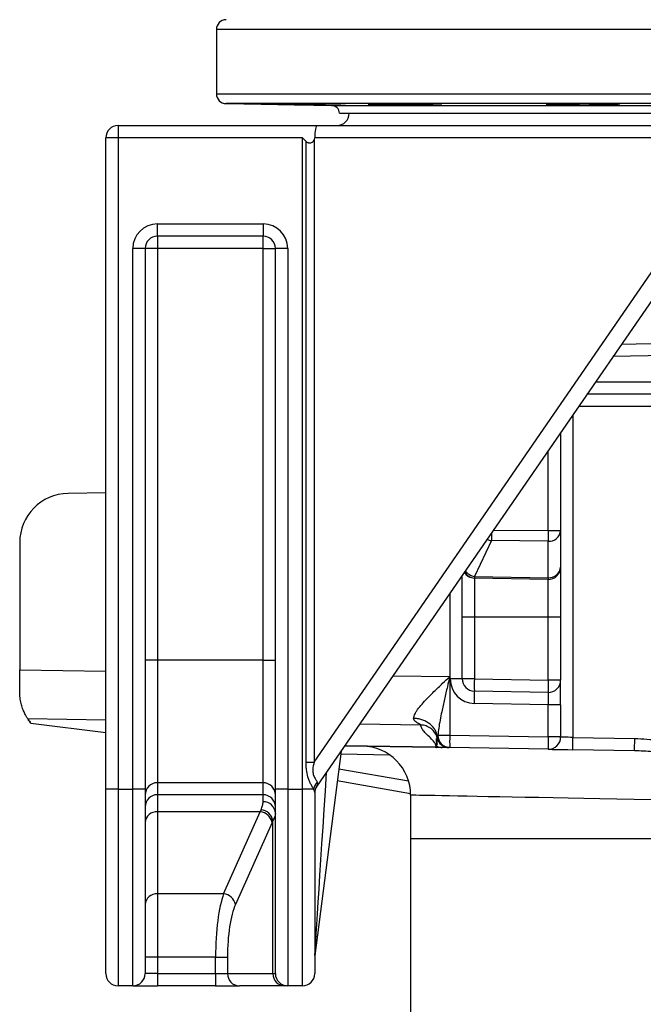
# Model space of a CAD drawing. Header units: millimetres. Extents: x 2299 to 4493, y 1100 to 5770.
# Tile 2 of 25: x 2469 to 2976, y 2295 to 3096. Entities that reach past the tile are written whole.
import ezdxf

# ---------------------------------------------------------------- set-up
doc = ezdxf.new("R2010")
doc.units = ezdxf.units.MM
doc.header["$LTSCALE"] = 2

msp = doc.modelspace()

# ---------------------------------------------------------------- linework, layer by layer
at = {"color": 7, "linetype": 'Continuous', "lineweight": 25}
for p, q in [((2628.5, 3088.04), (2628.5, 3035.76)), ((2636.36, 3027.76), (2722.21, 3026.27)), ((2733.39, 3026.21), (2733.47, 3026.27)), ((2733.47, 3026.27), (2801.22, 3026.27)), ((2810.61, 3026.27), (2811.7, 3026.3)), ((2810.61, 3026.27), (2935.79, 3026.27)), ((2949.85, 3026.27), (3113.4, 3026.27)), ((2728.5, 3019.87), (3708.5, 3019.87)), ((2548.5, 3009.9), (2548.5, 2999.9)), ((2548.5, 3009.9), (2710.37, 3009.9)), ((2710.37, 3009.9), (2994.24, 3009.9)), ((2548.5, 2999.9), (2538.5, 2999.9)), ((2538.5, 2469.9), (2538.5, 2999.9)), ((2698.5, 2999.9), (2548.5, 2999.9)), ((2548.5, 2999.9), (2548.5, 2469.9)), ((2698.5, 2999.9), (2701.43, 2996.97)), ((2698.5, 2469.9), (2698.5, 2999.9)), ((2701.43, 2492), (2701.43, 2996.97)), ((2707.98, 2997.89), (2707.98, 2492)), ((2990.63, 2999.9), (2708.5, 2999.9)), ((2580.5, 2919.9), (2580.5, 2929.9)), ((2580.5, 2929.9), (2666.5, 2929.9)), ((2666.5, 2929.9), (2666.5, 2919.9)), ((2666.5, 2919.9), (2580.5, 2919.9)), ((2580.5, 2919.9), (2580.5, 2909.9)), ((2666.5, 2909.9), (2666.5, 2919.9)), ((2560.5, 2469.9), (2560.5, 2909.9)), ((2570.5, 2909.9), (2560.5, 2909.9)), ((2570.5, 2909.9), (2570.5, 2469.9)), ((2580.5, 2909.9), (2570.5, 2909.9)), ((2666.5, 2909.9), (2580.5, 2909.9)), ((2580.5, 2909.9), (2580.5, 2574.81)), ((2666.5, 2909.9), (2676.5, 2909.9)), ((2666.5, 2574.81), (2666.5, 2909.9)), ((2676.5, 2469.9), (2676.5, 2909.9)), ((2686.5, 2909.9), (2676.5, 2909.9)), ((2686.5, 2909.9), (2686.5, 2469.9)), ((2707.98, 2492), (2990.63, 2902.31)), ((3002.48, 2896.64), (2710.27, 2472.46)), ((2958.06, 2832.16), (3083.12, 2834.35)), ((3090.4, 2791.3), (2929.91, 2791.3)), ((2908.5, 2760.22), (2908.5, 2680.37)), ((2538.5, 2711.12), (2507.81, 2710.59)), ((2898.33, 2680.37), (2908.5, 2680.37)), ((2908.5, 2680.37), (2908.5, 2650.68)), ((2468.5, 2670.59), (2468.5, 2567.02)), ((2852.19, 2672.18), (2838.55, 2643.07)), ((2898.33, 2671.72), (2852.19, 2672.18)), ((2898.33, 2642.02), (2898.33, 2671.72)), ((2828.5, 2609.9), (2828.5, 2644.1)), ((2908.5, 2650.68), (2908.5, 2609.9)), ((2838.55, 2641.73), (2838.33, 2641.73)), ((2838.33, 2641.73), (2838.33, 2609.9)), ((2838.55, 2643.07), (2898.33, 2642.02)), ((2898.33, 2640.68), (2838.55, 2641.73)), ((2898.33, 2609.9), (2898.33, 2640.68)), ((2838.33, 2609.9), (2828.5, 2609.9)), ((2828.5, 2559.73), (2828.5, 2609.9)), ((2898.33, 2609.9), (2838.33, 2609.9)), ((2838.33, 2609.9), (2838.33, 2559.73)), ((2908.5, 2609.9), (2898.33, 2609.9)), ((2898.33, 2558.68), (2898.33, 2609.9)), ((2908.5, 2609.9), (2908.5, 2558.68)), ((2580.5, 2574.81), (2570.5, 2574.81)), ((2580.5, 2574.81), (2580.5, 2475.19)), ((2666.5, 2574.81), (2580.5, 2574.81)), ((2666.5, 2475.19), (2666.5, 2574.81)), ((2666.5, 2574.81), (2676.5, 2574.81)), ((2468.5, 2549.21), (2468.5, 2567.02)), ((2818.33, 2561.52), (2818.33, 2513.79)), ((2828.5, 2559.73), (2818.68, 2559.73)), ((2838.33, 2559.73), (2828.5, 2559.73)), ((2838.33, 2559.73), (2898.33, 2558.68)), ((2908.5, 2558.68), (2898.33, 2558.68)), ((2908.5, 2538.68), (2908.5, 2558.68)), ((2898.33, 2548.68), (2838.33, 2549.73)), ((2898.33, 2538.68), (2838.33, 2539.73)), ((2908.5, 2538.68), (2898.33, 2538.68)), ((2898.33, 2512.4), (2898.33, 2538.68)), ((2908.5, 2538.68), (2908.5, 2512.4)), ((2477.64, 2523.58), (2477.02, 2524.54)), ((2477.64, 2523.58), (2538.5, 2516.11)), ((2808.32, 2512.64), (2808.66, 2513.79)), ((2808.66, 2513.79), (2818.33, 2513.79)), ((2818.33, 2513.79), (2898.33, 2512.4)), ((2908.5, 2512.4), (2898.33, 2512.4)), ((2918.5, 2512.05), (2968.81, 2511.17)), ((2729.93, 2501), (2708.58, 2334.53)), ((2806.47, 2504), (2732.88, 2505.29)), ((2806.47, 2504.06), (2807.52, 2504.03)), ((2807.35, 2503.98), (2806.47, 2504)), ((2818.33, 2503.8), (2818.06, 2503.8)), ((2898.33, 2502.4), (2818.33, 2503.8)), ((2968.63, 2501.17), (2918.33, 2502.05)), ((2701.43, 2492), (2707.98, 2492)), ((2786.49, 2466.18), (2726.81, 2476.7)), ((2538.5, 2319.9), (2538.5, 2469.9)), ((2548.5, 2469.9), (2538.5, 2469.9)), ((2548.5, 2469.9), (2548.5, 2309.9)), ((2548.5, 2469.9), (2560.5, 2469.9)), ((2560.5, 2309.9), (2560.5, 2469.9)), ((2570.5, 2469.9), (2560.5, 2469.9)), ((2570.5, 2469.9), (2570.5, 2319.9)), ((2666.5, 2475.19), (2580.5, 2475.19)), ((2580.5, 2475.19), (2580.5, 2465.42)), ((2666.5, 2465.42), (2666.5, 2475.19)), ((2686.5, 2469.9), (2676.5, 2469.9)), ((2676.5, 2319.9), (2676.5, 2469.9)), ((2686.5, 2469.9), (2686.5, 2309.9)), ((2686.5, 2469.9), (2698.5, 2469.9)), ((2698.5, 2309.9), (2698.5, 2469.9)), ((2707.6, 2469.9), (2698.5, 2469.9)), ((2666.5, 2465.42), (2580.5, 2465.42)), ((2580.5, 2465.42), (2580.5, 2451.52)), ((2666.5, 2459.72), (2666.5, 2465.42)), ((2708.5, 2467.2), (2708.5, 2319.9)), ((2786.5, 2465.04), (2786.5, 2429.9)), ((2664.13, 2451.52), (2580.5, 2451.52)), ((2580.5, 2451.52), (2580.5, 2384.75)), ((2634.36, 2384.75), (2664.13, 2451.52)), ((2674.46, 2319.9), (2674.46, 2444.4)), ((2673.79, 2442.95), (2644.01, 2376.18)), ((2786.5, 2429.9), (2786.5, 2091.74)), ((2634.36, 2384.75), (2580.5, 2384.75)), ((2580.5, 2384.75), (2580.5, 2333.32)), ((2580.5, 2333.32), (2570.5, 2333.32)), ((2627.86, 2333.32), (2580.5, 2333.32)), ((2580.5, 2333.32), (2580.5, 2319.9)), ((2627.86, 2333.32), (2637.52, 2333.32)), ((2627.86, 2319.9), (2627.86, 2333.32)), ((2637.52, 2333.32), (2637.52, 2319.9)), ((2580.5, 2319.9), (2570.5, 2319.9)), ((2580.5, 2319.9), (2580.5, 2309.9)), ((2580.5, 2319.9), (2627.86, 2319.9)), ((2627.86, 2319.9), (2627.86, 2309.9)), ((2627.86, 2319.9), (2637.52, 2319.9)), ((2637.52, 2319.9), (2674.46, 2319.9)), ((2674.46, 2319.9), (2676.5, 2319.9)), ((2560.5, 2309.9), (2548.5, 2309.9)), ((2560.5, 2309.9), (2580.5, 2309.9)), ((2627.86, 2309.9), (2580.5, 2309.9)), ((2627.86, 2309.9), (2647.18, 2309.9)), ((2684.12, 2309.9), (2647.18, 2309.9)), ((2686.5, 2309.9), (2684.12, 2309.9)), ((2698.5, 2309.9), (2686.5, 2309.9))]:
    msp.add_line(p, q, dxfattribs=at)
at = {"color": 8, "linetype": 'Continuous', "lineweight": 25}
for p, q in [((3808.5, 3088.04), (2628.5, 3088.04)), ((2628.5, 3035.76), (3808.5, 3035.76)), ((3800.64, 3027.76), (2636.36, 3027.76)), ((2722.21, 3026.27), (2730.17, 3026.27)), ((3084.81, 2824.38), (2951.09, 2822.04)), ((2936.8, 2801.3), (3088.71, 2801.3)), ((3070.45, 2781.3), (2923.02, 2781.3)), ((2918.5, 2774.74), (2918.5, 2512.05)), ((2898.33, 2680.37), (2898.33, 2745.45)), ((2853.8, 2680.82), (2898.33, 2680.37)), ((2818.68, 2559.73), (2818.68, 2629.83)), ((2468.5, 2567.02), (2538.5, 2565.92)), ((2772.12, 2562.25), (2818.33, 2561.52)), ((2538.5, 2526.14), (2475.14, 2527.14)), ((2794.75, 2522.12), (2745.01, 2522.9)), ((2732.92, 2505.34), (2806.47, 2504.06)), ((2769.68, 2497.65), (2729.59, 2498.35)), ((2728.08, 2486.6), (2784.8, 2476.6)), ((2786.5, 2429.9), (3650.5, 2429.9))]:
    msp.add_line(p, q, dxfattribs=at)
at = {"color": 8, "linetype": 'Continuous', "lineweight": 25, "flags": 128}
for points in [[(2808.08, 2511.5), (2808.09, 2511.69), (2808.32, 2512.64), (2808.32, 2512.64), (2808.32, 2512.64)], [(2982.73, 2461.3), (2968.24, 2461.58), (2954.16, 2461.85), (2940.51, 2462.11), (2927.33, 2462.36), (2914.62, 2462.6), (2902.41, 2462.83), (2890.72, 2463.06), (2879.58, 2463.27), (2868.99, 2463.47), (2858.97, 2463.66), (2849.55, 2463.84), (2840.74, 2464.01), (2832.55, 2464.17), (2824.99, 2464.31), (2818.08, 2464.44), (2811.83, 2464.56), (2806.25, 2464.67), (2801.35, 2464.76), (2797.14, 2464.84), (2793.62, 2464.91), (2790.8, 2464.96), (2788.69, 2465), (2787.28, 2465.03), (2786.59, 2465.04), (2786.5, 2465.04)]]:
    msp.add_lwpolyline(points, dxfattribs=at)
at = {"color": 7, "linetype": 'Continuous', "lineweight": 25, "flags": 128}
for points in [[(2918.5, 2512.05), (2916.55, 2512.12), (2914.68, 2512.18), (2912.95, 2512.24), (2911.43, 2512.3), (2910.19, 2512.34), (2909.26, 2512.37), (2908.7, 2512.39), (2908.5, 2512.4)], [(2918.33, 2502.05), (2918.33, 2502.24), (2918.34, 2502.81), (2918.36, 2503.73), (2918.38, 2504.98), (2918.41, 2506.49), (2918.44, 2508.22), (2918.47, 2510.1), (2918.5, 2512.05)], [(2968.63, 2501.17), (2968.64, 2501.36), (2968.65, 2501.93), (2968.66, 2502.86), (2968.69, 2504.1), (2968.71, 2505.62), (2968.74, 2507.34), (2968.77, 2509.22), (2968.81, 2511.17)], [(2898.33, 2502.4), (2898.71, 2502.39), (2899.85, 2502.37), (2901.7, 2502.34), (2904.19, 2502.3), (2907.22, 2502.24), (2910.68, 2502.18), (2914.43, 2502.12), (2918.33, 2502.05)]]:
    msp.add_lwpolyline(points, dxfattribs=at)
at = {"color": 7, "linetype": 'Continuous', "lineweight": 25}
for centre, radius, start, end in [((2636.5, 3088.04), 8, 91, 180), ((2636.5, 3035.76), 8, 180, 269), ((2722.1, 3019.87), 6.4, 0, 89), ((2726.5, 3019.9), 10, 270, 0), ((2548.5, 2999.9), 10, 90, 180), ((2580.5, 2909.9), 20, 90, 180), ((2666.5, 2909.9), 20, 0, 90), ((2580.5, 2909.9), 10, 90, 180), ((2666.5, 2909.9), 10, 0, 90), ((2508.5, 2670.59), 40, 91, 180), ((3234.16, 2676.04), 335.85, 179.26139, 180.73861), ((2899.1, 2681.11), 9.43, 265.28991, 355.50811), ((2838.5, 2651.73), 10, 212.45438, 269), ((2899.1, 2651.42), 9.43, 265.28991, 355.50811), ((2898.5, 2650.68), 10, 269, 0), ((2867.67, 2642.4), 29.12, 178.68238, 181.31762), ((2927.29, 2641.35), 28.96, 178.67483, 181.32517), ((2838.68, 2559.73), 20, 180, 269), ((2838.5, 2559.73), 10, 180, 269), ((2981.56, 2554.73), 143.32, 178.00096, 181.99904), ((3041.56, 2553.68), 143.32, 178.001, 181.999), ((2898.5, 2558.68), 10, 269, 0), ((2695.03, 2544.73), 143.39, 358.00198, 1.99802), ((2508.5, 2549.21), 40, 213.48946, 218.08683), ((2817.79, 2513.81), 10, 193.36534, 269.00173), ((2818.58, 2513.71), 9.92, 179.53319, 268.56412), ((2961.62, 2508.79), 143.38, 178.00193, 181.99807), ((3041.55, 2507.4), 143.31, 178.00092, 181.99908), ((2898.5, 2512.4), 10, 269, 0), ((2746.5, 2465.04), 40, 359.99329, 89), ((2807.72, 2504.03), 1.26, 178.74939, 181.25061), ((2807.34, 2504.33), 0.355, 272.2169, 300.8912), ((2812.18, 2513.53), 9.63, 243.2932, 268.97806), ((2718.59, 2467.97), 11.15, 136.70978, 170.02924), ((2580.48, 2465.21), 9.98, 89.89182, 179.89056), ((2666.52, 2465.21), 9.98, 0.10944, 90.10818), ((2718, 2467.19), 9.5, 141.6733, 179.90594), ((2718.5, 2466.79), 10, 145.43748, 180), ((2580.48, 2455.44), 9.98, 89.89182, 179.88919), ((2666.52, 2455.44), 9.98, 0.11081, 90.10818), ((2666.8, 2450.01), 9.71, 1.85137, 91.74152), ((2579.84, 2442.17), 9.37, 85.94152, 175.26242), ((2663.13, 2440.67), 10.9, 12.06924, 84.75891), ((2663.8, 2442.32), 10.86, 11.04919, 84.71688), ((2579.84, 2375.41), 9.37, 85.94229, 175.26322), ((2633.36, 2373.9), 10.9, 12.06735, 84.75921), ((2718.5, 2333.26), 10, 172.69424, 180), ((2548.5, 2319.9), 10, 180, 270), ((2560.5, 2319.9), 10, 270, 0), ((2647.35, 2319.73), 9.83, 179.0249, 268.9894), ((2684.29, 2319.73), 9.83, 179.02441, 268.98954), ((2686.5, 2319.9), 10, 180, 270), ((2698.5, 2319.9), 10, 270, 0)]:
    msp.add_arc(centre, radius, start, end, dxfattribs=at)
at = {"color": 8, "linetype": 'Continuous', "lineweight": 25}
for centre, radius, start, end in [((3149.83, 2676.22), 297.67, 179.57008, 180.77732), ((2853.74, 2683.77), 11.69, 243.90854, 262.37541), ((2838.79, 2651.34), 9.62, 208.47973, 268.55483), ((2840.02, 2654.49), 11.51, 217.25908, 262.65431)]:
    msp.add_arc(centre, radius, start, end, dxfattribs=at)
at = {"color": 7, "linetype": 'Continuous', "lineweight": 25}
for centre, major_axis, ratio, start_param, end_param in [((2710.37, 2999.9), (0, 10), 0.186795, 0, 1.570796), ((2682.67, 2999.9), (25.83, 0), 0.387097, 6.080748, 6.283185), ((2898.5, 2538.68), (-0.17, 10), 0.017429, 6.282577, 7.853068), ((2718.5, 2502.04), (8.3, 29.63), 0.02265, 3.207575, 3.360963), ((2676.55, 2365.8), (0, 100), 0.241154, 0.508859, 0.541052), ((2686.21, 2365.8), (0, 90), 0.267949, 0.508859, 0.541052), ((2641.26, 2333.32), (0, 60), 0.223291, 0.541052, 1.570796), ((2650.91, 2333.32), (0, 50), 0.267949, 0.541052, 1.570796)]:
    msp.add_ellipse(centre, major_axis=major_axis, ratio=ratio, start_param=start_param, end_param=end_param, dxfattribs=at)
at = {"color": 8, "linetype": 'Continuous', "lineweight": 25}
msp.add_ellipse((2718.5, 2490.54), major_axis=(9.92, 156.01), ratio=0.000169, start_param=3.144228, end_param=4.669423, dxfattribs=at)
at = {"color": 7, "linetype": 'Continuous', "lineweight": 25}
for points, knots in [([(2733.47, 3026.27), (2733.24, 3026.28), (2732.78, 3026.3), (2731.05, 3026.34), (2728.59, 3026.4), (2725.41, 3026.47), (2721.6, 3026.55), (2717.3, 3026.64), (2712.59, 3026.73), (2707.64, 3026.81), (2702.56, 3026.9), (2697.52, 3026.98), (2692.65, 3027.06), (2688.08, 3027.13), (2683.97, 3027.19), (2680.4, 3027.23), (2677.51, 3027.27), (2675.32, 3027.29), (2674.03, 3027.29), (2673.48, 3027.29), (2673.62, 3027.28), (2673.63, 3027.28)], [0, 0, 0, 0, 0.05484, 0.109681, 0.164942, 0.220203, 0.275469, 0.330736, 0.386012, 0.441287, 0.496565, 0.551844, 0.607122, 0.662399, 0.71767, 0.772941, 0.828205, 0.883468, 0.938726, 0.993983, 1, 1, 1, 1]), ([(2673.93, 3027.26), (2674.26, 3027.25), (2674.93, 3027.23), (2676.98, 3027.18), (2679.7, 3027.12), (2683.14, 3027.05), (2687.14, 3026.98), (2691.62, 3026.89), (2696.43, 3026.81), (2701.45, 3026.72), (2706.53, 3026.63), (2711.52, 3026.54), (2716.29, 3026.47), (2720.7, 3026.4), (2724.54, 3026.34), (2727.78, 3026.29), (2729.37, 3026.28), (2730.17, 3026.27)], [0, 0, 0, 0, 0.067208, 0.134419, 0.20163, 0.268849, 0.336067, 0.403295, 0.470524, 0.537759, 0.604994, 0.672231, 0.739469, 0.806702, 0.873935, 0.936968, 1, 1, 1, 1]), ([(2730.17, 3026.27), (2730.87, 3026.23), (2732.29, 3026.14), (2732.93, 3026.13), (2733.25, 3026.12)], [0, 0, 0, 0, 0.493104, 1, 1, 1, 1]), ([(2811.92, 3026.34), (2811.94, 3026.34), (2812.07, 3026.36), (2811.47, 3026.41), (2810.11, 3026.47), (2807.87, 3026.55), (2804.92, 3026.64), (2801.3, 3026.73), (2797.15, 3026.81), (2792.56, 3026.9), (2787.67, 3026.98), (2782.62, 3027.06), (2777.55, 3027.13), (2772.61, 3027.19), (2767.93, 3027.23), (2763.66, 3027.27), (2759.89, 3027.29), (2756.77, 3027.29), (2754.34, 3027.29), (2752.76, 3027.26), (2751.98, 3027.24), (2752.06, 3027.21), (2752.09, 3027.21)], [0, 0, 0, 0, 0.01, 0.063689, 0.117378, 0.171073, 0.224769, 0.278472, 0.332175, 0.385882, 0.439589, 0.493294, 0.546999, 0.600698, 0.654397, 0.708089, 0.761781, 0.815467, 0.869153, 0.922836, 0.97652, 1, 1, 1, 1]), ([(2752.12, 3027.18), (2752.36, 3027.16), (2752.84, 3027.12), (2754.63, 3027.05), (2757.11, 3026.98), (2760.34, 3026.89), (2764.16, 3026.81), (2768.5, 3026.72), (2773.21, 3026.63), (2778.18, 3026.54), (2783.26, 3026.47), (2788.3, 3026.4), (2793.05, 3026.34), (2797.43, 3026.29), (2799.96, 3026.28), (2801.22, 3026.27)], [0, 0, 0, 0, 0.077649, 0.155306, 0.232963, 0.310631, 0.388299, 0.465976, 0.543652, 0.621331, 0.69901, 0.776684, 0.854358, 0.927179, 1, 1, 1, 1]), ([(2801.22, 3026.27), (2802.42, 3026.23), (2804.86, 3026.15), (2808.25, 3026.08), (2809.74, 3026.2), (2810.61, 3026.27)], [0, 0, 0, 0, 0.286821, 0.581665, 1, 1, 1, 1]), ([(2896.86, 3027.05), (2897, 3027.03), (2897.3, 3026.98), (2898.82, 3026.89), (2901.06, 3026.81), (2904.06, 3026.72), (2907.69, 3026.63), (2911.88, 3026.54), (2916.48, 3026.47), (2921.38, 3026.4), (2926.33, 3026.34), (2931.2, 3026.29), (2934.26, 3026.28), (2935.79, 3026.27)], [0, 0, 0, 0, 0.091935, 0.183884, 0.275832, 0.36779, 0.459748, 0.551709, 0.64367, 0.735625, 0.82758, 0.91379, 1, 1, 1, 1]), ([(2956.78, 3026.49), (2956.74, 3026.51), (2956.65, 3026.56), (2955.49, 3026.64), (2953.53, 3026.73), (2950.81, 3026.81), (2947.4, 3026.9), (2943.41, 3026.98), (2938.95, 3027.06), (2934.14, 3027.13), (2929.13, 3027.19), (2924.05, 3027.23), (2919.05, 3027.27), (2914.27, 3027.29), (2909.85, 3027.29), (2905.91, 3027.29), (2902.57, 3027.26), (2899.9, 3027.23), (2898.04, 3027.18), (2896.96, 3027.13), (2896.92, 3027.09), (2896.91, 3027.07)], [0, 0, 0, 0, 0.046091, 0.099785, 0.153486, 0.207187, 0.260892, 0.314596, 0.368299, 0.422003, 0.4757, 0.529397, 0.583087, 0.636777, 0.69046, 0.744144, 0.797826, 0.851507, 0.905191, 0.958874, 1, 1, 1, 1]), ([(2935.79, 3026.27), (2937.33, 3026.23), (2940.44, 3026.15), (2945.36, 3026.08), (2948.19, 3026.2), (2949.85, 3026.27)], [0, 0, 0, 0, 0.286821, 0.581665, 1, 1, 1, 1]), ([(2949.85, 3026.27), (2950.86, 3026.28), (2952.88, 3026.3), (2955.01, 3026.34), (2956.45, 3026.4), (2956.7, 3026.45), (2956.82, 3026.48)], [0, 0, 0, 0, 0.249047, 0.498092, 0.749046, 1, 1, 1, 1]), ([(2701.43, 2996.97), (2701.66, 2996.75), (2701.91, 2996.55), (2702.45, 2996.23), (2702.74, 2996.1), (2703.35, 2995.91), (2703.67, 2995.85), (2704.31, 2995.79), (2704.63, 2995.8), (2705.27, 2995.88), (2705.58, 2995.96), (2706.17, 2996.18), (2706.46, 2996.32), (2707.25, 2996.85), (2707.68, 2997.33), (2707.98, 2997.89)], [0, 0, 0, 0, 0.125, 0.125, 0.25, 0.25, 0.375, 0.375, 0.5, 0.5, 0.625, 0.625, 0.75, 0.75, 1, 1, 1, 1]), ([(2788.95, 2527.55), (2789.02, 2528.14), (2789.15, 2529.33), (2790.06, 2531.41), (2791.78, 2534.28), (2794.68, 2538.04), (2799.4, 2543.26), (2805.38, 2549.3), (2812.02, 2555.61), (2816.38, 2559.69), (2818.31, 2561.51), (2818.33, 2561.52)], [0, 0, 0, 0, 0.065125, 0.130366, 0.202262, 0.332003, 0.462118, 0.654152, 0.846464, 0.998902, 1, 1, 1, 1]), ([(2818.33, 2561.52), (2818.32, 2561.5), (2817.67, 2558.77), (2816.21, 2552.62), (2813.98, 2543.09), (2811.52, 2531.79), (2809.53, 2521.92), (2808.86, 2515.7), (2808.66, 2513.79)], [0, 0, 0, 0, 0.00141, 0.169436, 0.381306, 0.593116, 0.875063, 1, 1, 1, 1]), ([(2475.14, 2527.14), (2474.92, 2527.47), (2474.48, 2528.15), (2473.15, 2530.42), (2471.64, 2533.54), (2470.2, 2537.39), (2469.1, 2541.88), (2468.56, 2545.89), (2468.52, 2548.44), (2468.5, 2549.21)], [0, 0, 0, 0, 0.16053, 0.321234, 0.480919, 0.640597, 0.788296, 0.93585, 1, 1, 1, 1]), ([(2477.64, 2523.58), (2477.21, 2524.1), (2476.45, 2525.04), (2475.76, 2526.1), (2475.45, 2526.58)], [0, 0, 0, 0, 0.55102, 1, 1, 1, 1]), ([(2794.75, 2522.12), (2794.75, 2522.13), (2794.74, 2522.16), (2794.72, 2522.2), (2794.67, 2522.26), (2794.61, 2522.32), (2794.53, 2522.38), (2794.43, 2522.45), (2794.31, 2522.53), (2794.18, 2522.61), (2794.02, 2522.71), (2793.77, 2522.85), (2793.34, 2523.09), (2792.67, 2523.46), (2791.92, 2523.91), (2791.2, 2524.39), (2790.65, 2524.82), (2790.2, 2525.2), (2789.85, 2525.55), (2789.57, 2525.88), (2789.34, 2526.22), (2789.17, 2526.55), (2789.04, 2526.88), (2788.96, 2527.21), (2788.96, 2527.44), (2788.95, 2527.55)], [0, 0, 0, 0, 0.021196, 0.042943, 0.065286, 0.088265, 0.111918, 0.136278, 0.161377, 0.187243, 0.213903, 0.241381, 0.307613, 0.393894, 0.500318, 0.58256, 0.653083, 0.711912, 0.759095, 0.804403, 0.847473, 0.88842, 0.927382, 0.964514, 1, 1, 1, 1]), ([(2808.32, 2512.64), (2808.17, 2513.59), (2807.93, 2514.55), (2807.23, 2516.46), (2806.77, 2517.41), (2805.65, 2519.25), (2804.99, 2520.14), (2803.47, 2521.8), (2802.62, 2522.58), (2800.77, 2523.97), (2799.77, 2524.59), (2797.69, 2525.66), (2796.61, 2526.1), (2794.41, 2526.81), (2793.3, 2527.08), (2791.1, 2527.43), (2790.01, 2527.52), (2788.95, 2527.55)], [0, 0, 0, 0, 0.125, 0.125, 0.25, 0.25, 0.375, 0.375, 0.5, 0.5, 0.625, 0.625, 0.75, 0.75, 0.875, 0.875, 1, 1, 1, 1]), ([(2808.11, 2511.47), (2807.76, 2512.9), (2807.16, 2514.35), (2805.46, 2517), (2804.36, 2518.21), (2801.85, 2520.15), (2800.44, 2520.89), (2797.57, 2521.86), (2796.12, 2522.09), (2794.75, 2522.12)], [0, 0, 0, 0, 0.25, 0.25, 0.5, 0.5, 0.75, 0.75, 1, 1, 1, 1]), ([(2807.52, 2504.03), (2807.25, 2505.15), (2806.7, 2507.38), (2803.53, 2510.77), (2800.16, 2513.92), (2797.29, 2516.83), (2795.22, 2519.48), (2794.91, 2521.24), (2794.75, 2522.12)], [0, 0, 0, 0, 0.186195, 0.372998, 0.560179, 0.707138, 0.853746, 1, 1, 1, 1]), ([(2807.86, 2504.93), (2807.86, 2504.99), (2807.89, 2505.3), (2807.88, 2506.05), (2807.82, 2507.05), (2807.75, 2507.8), (2807.69, 2508.37), (2807.62, 2509.18), (2807.58, 2508.48), (2807.6, 2514.54), (2808.11, 2501.99), (2808.11, 2511.47), (2808.11, 2511.47)], [0, 0, 0, 0, 0.012376, 0.061882, 0.160895, 0.259909, 0.309414, 0.408425, 0.606447, 0.803211, 0.999998, 1, 1, 1, 1]), ([(2818.06, 2503.8), (2816.86, 2503.82), (2815.67, 2504.06), (2813.45, 2504.94), (2812.42, 2505.58), (2810.65, 2507.19), (2809.91, 2508.16), (2808.81, 2510.29), (2808.46, 2511.45), (2808.32, 2512.64)], [0, 0, 0, 0, 0.25, 0.25, 0.5, 0.5, 0.75, 0.75, 1, 1, 1, 1]), ([(2968.81, 2511.17), (2975.3, 2510.87), (2988.35, 2510.28), (3001.18, 2507.8), (3007.63, 2506.56)], [0, 0, 0, 0, 0.497555, 1, 1, 1, 1]), ([(2812.01, 2503.91), (2811.69, 2503.91), (2811.16, 2503.92), (2810.36, 2503.91), (2809.72, 2503.92), (2809.14, 2503.92), (2808.64, 2503.94), (2808.12, 2503.95), (2807.73, 2503.97), (2807.46, 2503.98), (2807.35, 2503.98)], [0, 0, 0, 0, 0.318706, 0.534023, 0.680608, 0.781617, 0.884281, 0.927628, 0.971455, 1, 1, 1, 1]), ([(2807.52, 2504.03), (2807.52, 2504.03), (2807.52, 2504.03), (2807.53, 2504.03), (2807.53, 2504.03), (2807.54, 2504.03), (2807.54, 2504.03), (2807.55, 2504.03), (2807.55, 2504.03), (2807.57, 2504.03), (2807.59, 2504.04), (2807.65, 2504.07), (2807.74, 2504.22), (2807.81, 2504.52), (2807.84, 2504.78), (2807.86, 2504.93)], [0, 0, 0, 0, 0.000009, 0.001825, 0.002503, 0.002913, 0.003327, 0.003686, 0.00428, 0.0058, 0.011725, 0.035213, 0.128887, 0.503332, 1, 1, 1, 1]), ([(2816.93, 2503.82), (2816.84, 2503.82), (2816.41, 2503.83), (2816.33, 2503.83), (2815.92, 2503.84), (2815.55, 2503.84), (2814.89, 2503.86), (2813.76, 2503.88), (2812.6, 2503.9), (2812.01, 2503.91)], [0, 0, 0, 0, 0.09503, 0.475218, 0.570265, 0.665313, 0.832295, 0.916021, 1, 1, 1, 1]), ([(3009.53, 2496.64), (3005.62, 2497.36), (2996.91, 2498.95), (2983.26, 2500.6), (2973.52, 2500.98), (2968.63, 2501.17)], [0, 0, 0, 0, 0.2897118, 0.6441344, 1, 1, 1, 1]), ([(2707.6, 2469.9), (2707.26, 2470.55), (2706.87, 2471.24), (2706.02, 2472.74), (2705.57, 2473.56), (2704.71, 2475.25), (2704.3, 2476.13), (2703.55, 2477.97), (2703.21, 2478.93), (2702.35, 2481.84), (2701.98, 2483.84), (2701.63, 2486.88), (2701.56, 2487.91), (2701.46, 2489.95), (2701.43, 2490.98), (2701.43, 2492)], [0, 0, 0, 0, 0.125, 0.125, 0.25, 0.25, 0.375, 0.375, 0.5, 0.5, 0.75, 0.75, 0.875, 0.875, 1, 1, 1, 1]), ([(2707.98, 2492), (2707.49, 2489.96), (2706.69, 2486.63), (2707.09, 2481.91), (2708.64, 2478.66), (2709.94, 2476.77), (2710.35, 2475.87), (2710.47, 2475.62)], [0, 0, 0, 0, 0.32855, 0.533019, 0.738996, 0.926576, 1, 1, 1, 1]), ([(2710.47, 2475.62), (2710.66, 2474.93), (2710.9, 2474.06), (2710.61, 2473.25), (2710.55, 2473.08)], [0, 0, 0, 0, 0.787434, 1, 1, 1, 1]), ([(2708.5, 2467.2), (2708.38, 2467.89), (2708.23, 2468.71), (2707.69, 2469.73), (2707.6, 2469.9)], [0, 0, 0, 0, 0.829682, 1, 1, 1, 1]), ([(2664.8, 2453.13), (2665.29, 2454.35), (2666.27, 2456.82), (2666.42, 2458.75), (2666.5, 2459.72)], [0, 0, 0, 0, 0.495848, 1, 1, 1, 1]), ([(2676.5, 2450.33), (2676.41, 2449.47), (2676.23, 2447.75), (2675.05, 2445.52), (2674.46, 2444.4)], [0, 0, 0, 0, 0.495147, 1, 1, 1, 1])]:
    msp.add_open_spline(points, degree=3, knots=knots, dxfattribs=at)

doc.saveas('drawing.dxf')
